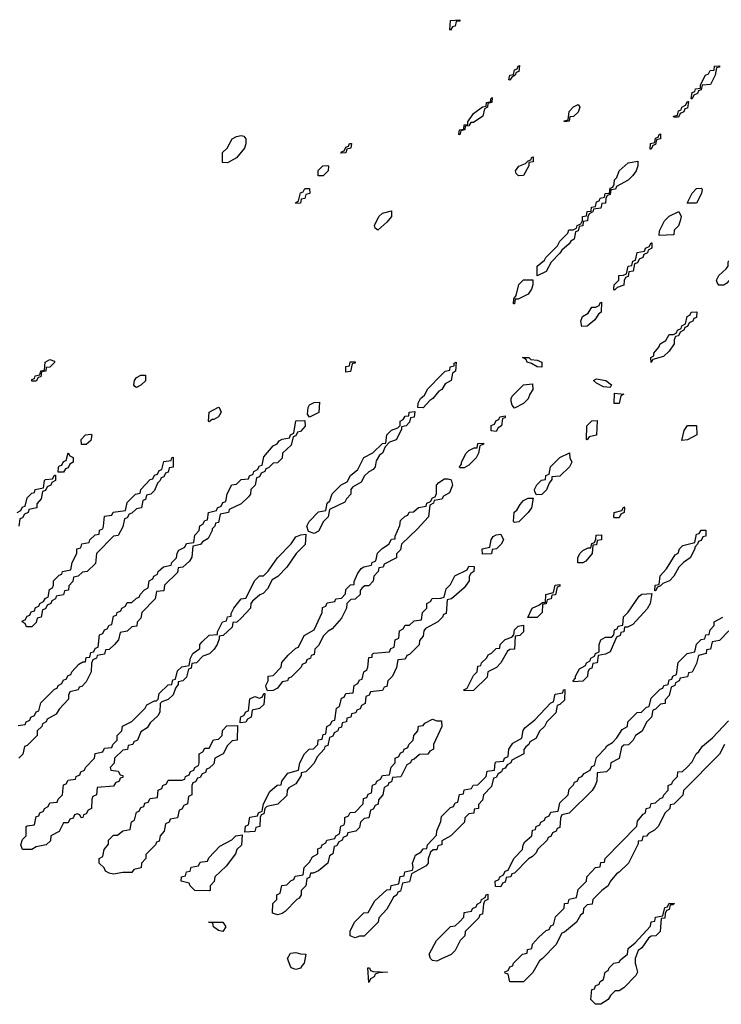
# Model space of a CAD drawing. Header units: inches. Extents: x 2710028 to 2964570, y 496606 to 722708.
# Tile 204 of 228: x 2895557 to 2898639, y 679830 to 684154. Entities that reach past the tile are written whole.
import ezdxf

# ---------------------------------------------------------------- set-up
doc = ezdxf.new("R2010")
doc.units = ezdxf.units.IN
doc.header["$MEASUREMENT"] = 0
doc.layers.add('C8697', color=7, linetype='Continuous')
doc.layers.add('C8698', color=7, linetype='Continuous')

msp = doc.modelspace()

# ---------------------------------------------------------------- linework, layer by layer
at = {"layer": 'C8697', "color": 6}
for points in [[(2896798.5, 680000), (2896790, 679988.7), (2896770, 679982), (2896749.4, 679989.4), (2896745.4, 680000)], [(2897828.2, 680000), (2897810.9, 679969.1), (2897770, 679928.7), (2897710, 679928.7), (2897702, 679962), (2897690, 679966), (2897688.4, 679971.6), (2897702, 679978), (2897710, 679994), (2897722, 679998), (2897722.7, 680000)], [(2898263.2, 680000), (2898270.8, 679970), (2898263.5, 679956.5), (2898210, 679902), (2898190, 679888.7), (2898172, 679888), (2898151.3, 679868.7), (2898142, 679850), (2898110, 679829.5), (2898086, 679830), (2898066, 679850), (2898070, 679894), (2898082, 679898), (2898086, 679910), (2898102, 679918), (2898106, 679930), (2898122, 679938), (2898128, 679970), (2898142, 679978), (2898146, 679990), (2898156, 680000)]]:
    msp.add_lwpolyline(points, dxfattribs=at)
msp.add_lwpolyline([(2897090, 679926), (2897086, 679990), (2897094, 679990), (2897098, 679978), (2897110, 679974), (2897172, 679970), (2897132.7, 679967.3), (2897118, 679962), (2897114, 679950), (2897098, 679942)], close=True, dxfattribs=at)
at = {"layer": 'C8698', "color": 6}
for points in [[(2897450, 684108), (2897446, 684110), (2897449.2, 684150.8), (2897490, 684154), (2897490, 684148), (2897474, 684146), (2897470, 684126), (2897458, 684122)], [(2897710, 683888), (2897706, 683890), (2897709.2, 683910.8), (2897726, 683914), (2897730, 683934), (2897742, 683938), (2897746, 683950), (2897752.7, 683952.7), (2897750, 683926), (2897738, 683922), (2897734, 683910), (2897718, 683902)], [(2898506, 683806), (2898510, 683834), (2898522, 683838), (2898526, 683850), (2898547.3, 683852.7), (2898547.3, 683867.3), (2898569, 683910), (2898583.1, 683916.9), (2898590, 683931.3), (2898607.3, 683932.7), (2898609.4, 683950.6), (2898631.3, 683951.3), (2898630, 683946), (2898618, 683942), (2898612, 683910), (2898591.3, 683870), (2898554, 683866), (2898550, 683846), (2898538, 683842), (2898534, 683830), (2898518, 683822), (2898510, 683806)], [(2897490, 683648), (2897486, 683650), (2897488.7, 683670), (2897507.3, 683672.7), (2897510, 683692), (2897526, 683694), (2897526, 683706), (2897550, 683742), (2897590, 683772), (2897606, 683774), (2897608, 683790), (2897626, 683794), (2897626, 683806), (2897632, 683812), (2897631.3, 683790), (2897614, 683786), (2897612, 683770), (2897598, 683762), (2897591, 683730), (2897550, 683702), (2897538, 683702), (2897530, 683688), (2897514, 683686), (2897512, 683670), (2897494, 683666)], [(2898430, 683726), (2898428.7, 683730), (2898446, 683734), (2898450, 683754), (2898462, 683758), (2898466, 683770), (2898482, 683778), (2898490, 683794), (2898494, 683794), (2898490, 683766), (2898478, 683762), (2898474, 683750), (2898458, 683742), (2898450, 683726)], [(2897950, 683706), (2897948, 683710), (2897966, 683714), (2897970, 683751.3), (2897990, 683771.3), (2898010, 683782), (2898018, 683770), (2898010, 683748), (2897990, 683728.7), (2897972.7, 683727.3), (2897970, 683709)], [(2896470, 683526), (2896447.3, 683527.3), (2896448, 683570), (2896468, 683590), (2896490, 683631.3), (2896510, 683641), (2896530, 683644.7), (2896542, 683642), (2896551, 683631), (2896550.7, 683609.3), (2896544.7, 683590), (2896510, 683548)], [(2898326, 683586), (2898328, 683610), (2898346, 683614), (2898350, 683634), (2898362, 683638), (2898366, 683650), (2898372, 683652), (2898372, 683630), (2898354, 683626), (2898350, 683606), (2898338, 683602), (2898330, 683586)], [(2896968.4, 683568.4), (2896970, 683574), (2896982, 683578), (2896990, 683594), (2897002, 683598), (2897006, 683610), (2897014, 683610), (2897011.3, 683590), (2896994, 683586), (2896990, 683568.7)], [(2897748.4, 683468.4), (2897738, 683478), (2897735.3, 683490), (2897749.4, 683510.6), (2897778, 683522), (2897790, 683534), (2897802, 683538), (2897806, 683550), (2897812, 683552), (2897812, 683530), (2897792.7, 683527.3), (2897792.7, 683512.7), (2897770, 683469.2)], [(2897830, 683028.7), (2897830, 683071), (2897862, 683098), (2897868.7, 683110), (2897919, 683161), (2897930, 683182), (2897964, 683216), (2897969.4, 683230.6), (2897988.4, 683231.6), (2898002, 683238), (2898006, 683250), (2898022, 683258), (2898028.4, 683271.6), (2898029, 683290), (2898047.3, 683292.7), (2898050, 683311.3), (2898067.3, 683312.7), (2898068.7, 683330), (2898086, 683334), (2898090, 683354), (2898102, 683358), (2898106, 683370), (2898126, 683374), (2898128, 683390), (2898147.3, 683392.7), (2898150, 683414), (2898162, 683418), (2898168.4, 683431.6), (2898169, 683450), (2898179.3, 683460.7), (2898189.5, 683490.5), (2898230, 683526), (2898272.7, 683532.7), (2898272, 683512), (2898264.7, 683490), (2898250.7, 683469.3), (2898230, 683448.7), (2898178, 683422), (2898174, 683410), (2898154, 683406), (2898150, 683386), (2898138, 683382), (2898132, 683368), (2898130, 683348), (2898114, 683346), (2898110, 683326), (2898078, 683322), (2898074, 683310), (2898058, 683302), (2898052, 683288), (2898051.3, 683270), (2898032.7, 683267.3), (2898030, 683248), (2898014, 683246), (2898010, 683226), (2897998, 683222), (2897992, 683190), (2897978, 683182), (2897970.7, 683169.3), (2897938, 683142), (2897930, 683128), (2897890.9, 683089.1), (2897870, 683048.7)], [(2896890, 683468), (2896868.8, 683468.9), (2896868.4, 683491.6), (2896888.4, 683511.6), (2896910, 683514), (2896914, 683510), (2896912, 683490)], [(2896770, 683346), (2896768, 683350), (2896782, 683358), (2896790, 683394), (2896802, 683398), (2896810, 683412), (2896830, 683412), (2896831.3, 683390), (2896814, 683386), (2896810, 683368), (2896794, 683366), (2896790, 683348)], [(2898488.4, 683348.4), (2898510, 683392), (2898530, 683412), (2898550, 683414), (2898554, 683410), (2898552, 683390), (2898530, 683348.7)], [(2897130, 683229), (2897118, 683238), (2897115.3, 683250), (2897135.3, 683290), (2897150, 683304.7), (2897190, 683314), (2897190.5, 683289.5), (2897170, 683264)], [(2898366, 683206), (2898367.3, 683227.3), (2898388.7, 683270), (2898409.3, 683290.7), (2898452, 683312), (2898462, 683290), (2898458, 683270), (2898450, 683248), (2898432, 683230), (2898430, 683208.7)], [(2898170, 682966), (2898166, 682970), (2898168, 682990), (2898188, 683010), (2898189, 683030), (2898208.4, 683031.6), (2898222, 683038), (2898229.2, 683070.8), (2898246, 683074), (2898250, 683094), (2898262, 683098), (2898268.8, 683131.1), (2898302, 683138), (2898306, 683150), (2898322, 683158), (2898330, 683174), (2898334, 683174), (2898334, 683150), (2898318, 683142), (2898314, 683130), (2898298, 683122), (2898294, 683110), (2898278, 683102), (2898270, 683086), (2898258, 683082), (2898252, 683050), (2898232.7, 683047.3), (2898230, 683026), (2898218, 683022), (2898212, 683008), (2898210, 682988), (2898182, 682978)], [(2898650, 682988), (2898628.4, 682988.4), (2898620.4, 683000.4), (2898618, 683010), (2898628, 683030), (2898660.4, 683059.6), (2898668.7, 683071.3), (2898669.4, 683090.6), (2898688.7, 683110), (2898713.6, 683146.4), (2898750, 683172), (2898774, 683170), (2898782, 683150), (2898772, 683130), (2898772, 683110), (2898752, 683090), (2898744.7, 683075.3), (2898699.6, 683040.4), (2898663.6, 682996.4)], [(2897726, 682906), (2897728, 682928), (2897738, 682942), (2897749.4, 682990.6), (2897770, 683011), (2897811.6, 683011.6), (2897810.9, 682989.1), (2897804.7, 682970), (2897790.8, 682949.2), (2897746, 682926), (2897734, 682926), (2897730, 682906)], [(2898026, 682806), (2898022, 682830), (2898028.7, 682850), (2898054.6, 682865.4), (2898070, 682891.3), (2898088, 682892), (2898102, 682898), (2898106, 682910), (2898112.7, 682912.7), (2898110.9, 682869.1), (2898099.6, 682860.4), (2898083.6, 682836.4), (2898050, 682808)], [(2898330, 682649), (2898329.1, 682670.9), (2898342, 682678), (2898342, 682690), (2898364, 682716), (2898369.5, 682730.5), (2898394.6, 682745.4), (2898410, 682771.3), (2898428, 682772), (2898442, 682778), (2898446, 682790), (2898462, 682798), (2898466, 682810), (2898482, 682818), (2898488, 682850), (2898502, 682858), (2898506, 682870), (2898531.3, 682871.3), (2898530, 682846), (2898518, 682842), (2898514, 682830), (2898498, 682822), (2898490, 682806), (2898478, 682802), (2898474, 682790), (2898458, 682782), (2898450, 682766), (2898438, 682762), (2898432, 682748), (2898431.3, 682730), (2898410, 682698), (2898385.4, 682674.6), (2898338, 682662)], [(2897850, 682628), (2897830, 682628.7), (2897804.7, 682644.7), (2897786, 682650), (2897782, 682662), (2897766, 682670), (2897794, 682670), (2897802, 682662), (2897830, 682658.8), (2897850, 682650.5)], [(2895610, 682566), (2895610, 682574), (2895622, 682578), (2895626, 682590), (2895646, 682594), (2895650, 682612), (2895666, 682614), (2895668.7, 682650), (2895690, 682662), (2895710, 682654), (2895710, 682648), (2895690, 682628), (2895674, 682626), (2895672, 682610), (2895652.7, 682607.3), (2895650, 682586), (2895638, 682582), (2895630, 682566)], [(2896990, 682606), (2896989.3, 682630.7), (2897006, 682634), (2897009.3, 682650.7), (2897030, 682652), (2897030, 682646), (2897018, 682642), (2897010, 682608.7)], [(2897330, 682448.7), (2897306, 682450), (2897308, 682470), (2897318, 682490), (2897335.3, 682504.7), (2897350, 682532), (2897410, 682594), (2897426, 682610), (2897446, 682614), (2897448, 682630), (2897466, 682634), (2897466, 682646), (2897474, 682650), (2897472, 682610), (2897458, 682602), (2897452, 682570), (2897425.4, 682554.6), (2897411.3, 682530), (2897398, 682522), (2897372, 682490), (2897358, 682482)], [(2896070, 682538), (2896063.1, 682543.1), (2896058, 682550), (2896062, 682570), (2896070, 682582), (2896090, 682592), (2896110, 682592), (2896110, 682568), (2896090, 682548.7)], [(2897730, 682448), (2897720.4, 682460.4), (2897716.4, 682476.4), (2897715.3, 682490), (2897720.2, 682499.8), (2897769.3, 682550.7), (2897810, 682554), (2897811.3, 682530), (2897798, 682510), (2897791, 682489), (2897770, 682468)], [(2898150, 682538), (2898122, 682542), (2898090, 682558), (2898078, 682570), (2898090, 682576), (2898131, 682570), (2898156, 682550)], [(2898168.4, 682468.4), (2898170, 682514), (2898211.3, 682510), (2898198, 682502), (2898190, 682468.7)], [(2896390, 682388), (2896386, 682390), (2896389.3, 682430.7), (2896430, 682452), (2896434, 682450), (2896442, 682430), (2896431, 682410), (2896410, 682398), (2896402, 682398)], [(2896830, 682408.7), (2896822, 682422), (2896824, 682450), (2896830, 682462), (2896850, 682472), (2896874, 682474), (2896870.7, 682429.3)], [(2896850, 681898), (2896826, 681906), (2896818, 681930), (2896828, 681950), (2896870, 681992), (2896902, 681998), (2896908, 682030), (2896919, 682041), (2896930, 682072), (2896969, 682111), (2896995.3, 682124.7), (2897010, 682152), (2897042, 682178), (2897069.2, 682230.8), (2897108.7, 682251.3), (2897150, 682292), (2897166, 682294), (2897169.3, 682330.7), (2897190, 682351.3), (2897218, 682362), (2897228, 682372), (2897228.7, 682390), (2897242, 682398), (2897250, 682412), (2897266, 682414), (2897268, 682430), (2897292.7, 682432.7), (2897290, 682408), (2897274, 682406), (2897270, 682386), (2897254, 682370), (2897234, 682366), (2897234, 682354), (2897210.7, 682309.3), (2897182, 682298), (2897162, 682278), (2897151.3, 682250), (2897138, 682242), (2897122.8, 682217.2), (2897118, 682190), (2897110, 682178), (2897090, 682168), (2897072, 682150), (2897056.9, 682123.1), (2897019.6, 682100.4), (2897012, 682090), (2897012, 682070), (2896992, 682050), (2896984.7, 682035.3), (2896918, 682002), (2896912, 681970), (2896892, 681950), (2896870, 681908)], [(2897650, 682346), (2897628, 682348), (2897628.4, 682371.6), (2897642, 682378), (2897650, 682394), (2897662, 682398), (2897666, 682410), (2897690, 682414), (2897690, 682406), (2897678, 682402), (2897674, 682370), (2897658, 682362)], [(2898050, 682308), (2898046, 682310), (2898048, 682370), (2898070, 682392), (2898094, 682394), (2898091, 682329), (2898058, 682322)], [(2898466, 682306), (2898475.3, 682350), (2898490, 682371.3), (2898530, 682372), (2898531, 682330), (2898490, 682308.7)], [(2895850, 682288), (2895828.7, 682288.7), (2895828, 682310), (2895846, 682330), (2895870, 682334), (2895874, 682330), (2895870, 682306)], [(2897490, 682186), (2897488.7, 682190), (2897498, 682202), (2897498, 682210), (2897518, 682250), (2897530, 682262), (2897554, 682274), (2897566, 682274), (2897570, 682292), (2897594, 682294), (2897594, 682290), (2897578, 682282), (2897572, 682250), (2897562, 682230), (2897530, 682198), (2897510, 682186)], [(2895726, 682166), (2895727.3, 682187.3), (2895730, 682194), (2895742, 682198), (2895750, 682214), (2895762, 682218), (2895770, 682252), (2895778, 682238), (2895791.6, 682231.6), (2895792, 682210), (2895778, 682202), (2895770, 682186), (2895758, 682182), (2895750, 682166)], [(2897827.3, 682067.3), (2897820.4, 682080.4), (2897818, 682090), (2897828.4, 682111.6), (2897848.4, 682131.6), (2897866, 682134), (2897868.4, 682151.6), (2897882, 682158), (2897888, 682190), (2897929.2, 682230.8), (2897972, 682252), (2897974, 682230), (2897982, 682210), (2897972, 682190), (2897930, 682148.7), (2897894, 682146), (2897894, 682134), (2897882, 682118), (2897870.9, 682089.1), (2897850, 682069)], [(2895587.3, 681487.3), (2895582, 681502), (2895568, 681510), (2895570, 681514), (2895582, 681518), (2895590, 681534), (2895602, 681538), (2895607.3, 681552.7), (2895622, 681558), (2895627.3, 681572.7), (2895642, 681578), (2895646, 681590), (2895662, 681598), (2895670, 681614), (2895682, 681618), (2895688.4, 681651.6), (2895702, 681658), (2895706, 681670), (2895706, 681690), (2895730, 681714), (2895742, 681718), (2895746, 681730), (2895782, 681738), (2895788, 681770), (2895808, 681810), (2895808, 681830), (2895826, 681834), (2895830, 681852), (2895862, 681858), (2895866, 681870), (2895888.4, 681891.6), (2895906, 681894), (2895908.4, 681911.6), (2895922, 681918), (2895926, 681930), (2895930, 681974), (2895962, 681978), (2895968.4, 681991.6), (2896022, 681998), (2896030, 682034), (2896066, 682070), (2896086, 682074), (2896088.8, 682091.1), (2896130, 682134), (2896142, 682138), (2896150, 682154), (2896162, 682158), (2896170, 682174), (2896182, 682178), (2896190, 682214), (2896222, 682218), (2896226, 682230), (2896232, 682232), (2896230.9, 682189.1), (2896214, 682186), (2896210, 682166), (2896198, 682162), (2896190, 682146), (2896178, 682142), (2896174, 682130), (2896162, 682118), (2896150, 682086), (2896134, 682070), (2896114, 682066), (2896110, 682046), (2896098, 682042), (2896092, 682010), (2896070, 682006), (2896050, 681986), (2896038, 681982), (2896030, 681966), (2896018, 681962), (2896010, 681926), (2895990, 681888), (2895970, 681886), (2895894, 681810), (2895890, 681766), (2895854, 681730), (2895832.7, 681727.3), (2895814, 681710), (2895794, 681706), (2895790, 681686), (2895772.7, 681667.3), (2895771.2, 681648.9), (2895754, 681646), (2895750, 681628), (2895718, 681622), (2895714, 681610), (2895698, 681602), (2895694, 681590), (2895678, 681582), (2895670, 681566), (2895658, 681562), (2895652, 681530), (2895634, 681526), (2895630, 681506), (2895610, 681488)], [(2896646, 681206), (2896640.4, 681220.4), (2896638, 681230), (2896648, 681250), (2896648, 681270), (2896670, 681274), (2896706, 681310), (2896708.7, 681331.3), (2896736.4, 681363.6), (2896770, 681394), (2896782, 681398), (2896806, 681450), (2896850, 681474), (2896886, 681550), (2896887.3, 681572.7), (2896902, 681578), (2896907.3, 681592.7), (2896942, 681598), (2896946, 681610), (2896970, 681614), (2896988, 681632), (2896990, 681652), (2897010, 681672), (2897026, 681674), (2897026, 681686), (2897040.4, 681719.6), (2897056.4, 681743.6), (2897068.4, 681751.6), (2897102, 681758), (2897106, 681770), (2897122, 681778), (2897128.7, 681811.3), (2897148.8, 681831.1), (2897178, 681850), (2897190, 681872), (2897206, 681874), (2897206, 681886), (2897227.3, 681932.7), (2897230, 681954), (2897250, 681974), (2897262, 681978), (2897268.4, 681991.6), (2897287.3, 681992.7), (2897308.4, 682011.6), (2897342, 682018), (2897346, 682030), (2897362, 682038), (2897370, 682054), (2897382, 682058), (2897387.3, 682072.7), (2897388, 682110), (2897398, 682122), (2897423.1, 682136.9), (2897438, 682138), (2897452.7, 682132.7), (2897458, 682110), (2897444.7, 682075.3), (2897418, 682062), (2897411.6, 682048.4), (2897378, 682042), (2897374, 682030), (2897358, 682022), (2897352, 681970), (2897303.6, 681916.4), (2897234, 681850), (2897230, 681826), (2897212.7, 681807.3), (2897212, 681790), (2897158, 681762), (2897154, 681750), (2897134, 681746), (2897132, 681730), (2897112, 681710), (2897110, 681688), (2897090, 681668), (2897072.7, 681667.3), (2897062, 681658), (2897052.7, 681647.3), (2897052, 681630), (2897031, 681609), (2897012, 681608), (2896994, 681590), (2896992, 681570), (2896970, 681526), (2896930, 681478), (2896911.6, 681468.4), (2896891.6, 681448.4), (2896870, 681406), (2896854, 681390), (2896850, 681366), (2896838, 681362), (2896834, 681350), (2896818, 681342), (2896814, 681330), (2896798, 681322), (2896794, 681310), (2896750, 681266), (2896738, 681262), (2896734, 681250), (2896710, 681246), (2896690, 681218), (2896670, 681208)], [(2897730, 681946), (2897726, 681950), (2897729.1, 681990.9), (2897740.4, 681999.6), (2897754.6, 682025.4), (2897770, 682042), (2897790, 682052), (2897812.7, 682052.7), (2897804.7, 682010), (2897790.7, 681989.3), (2897750, 681948)], [(2898170, 681966), (2898166, 681970), (2898168, 681990), (2898202, 681998), (2898210, 682014), (2898214, 682010), (2898212, 681990), (2898198, 681982), (2898190, 681966)], [(2895828, 680648), (2895822, 680662), (2895810, 680666), (2895798, 680662), (2895792.7, 680647.3), (2895778, 680642), (2895770, 680626), (2895750, 680626), (2895731.2, 680588.9), (2895694, 680570), (2895692.7, 680547.3), (2895674, 680530), (2895630, 680521.2), (2895610, 680509.4), (2895570, 680509.3), (2895562, 680530), (2895570, 680554), (2895586, 680570), (2895586, 680610), (2895590, 680614), (2895622, 680618), (2895630, 680654), (2895642, 680658), (2895646, 680670), (2895662, 680678), (2895666, 680690), (2895682, 680698), (2895690, 680714), (2895722, 680718), (2895726, 680730), (2895746, 680750), (2895750, 680794), (2895762, 680798), (2895770, 680814), (2895802, 680818), (2895806, 680830), (2895822, 680838), (2895826, 680850), (2895842, 680858), (2895846, 680870), (2895886, 680910), (2895888.8, 680931.1), (2895922, 680938), (2895930, 680954), (2895962, 680958), (2895966, 680970), (2895986, 680990), (2895986, 681010), (2896006, 681030), (2896008.8, 681051.1), (2896050, 681072), (2896108, 681130), (2896115.3, 681144.7), (2896150, 681162), (2896158, 681162), (2896166, 681170), (2896170, 681194), (2896210, 681232), (2896226, 681234), (2896230, 681254), (2896242, 681258), (2896250, 681294), (2896270, 681312), (2896302, 681318), (2896308, 681350), (2896318, 681370), (2896348, 681392), (2896348.7, 681410), (2896358, 681422), (2896389, 681451), (2896426, 681454), (2896426, 681466), (2896448, 681510), (2896466, 681514), (2896470, 681532), (2896486, 681534), (2896486, 681546), (2896498, 681570), (2896529.3, 681610.7), (2896550, 681614), (2896589.3, 681690.7), (2896610, 681711.3), (2896628, 681712), (2896648.7, 681731.3), (2896689.1, 681790.9), (2896750, 681852), (2896770, 681882), (2896792, 681892), (2896814, 681894), (2896810.9, 681849.1), (2896772, 681810), (2896731.2, 681748.9), (2896691.2, 681708.9), (2896666, 681694), (2896645.4, 681654.6), (2896626, 681634), (2896611.6, 681628.4), (2896579.6, 681600.4), (2896572, 681590), (2896570.8, 681569.2), (2896530, 681526), (2896511.6, 681508.4), (2896494, 681506), (2896490, 681486), (2896451.2, 681448.9), (2896434, 681446), (2896434, 681434), (2896424.7, 681410), (2896411.2, 681388.9), (2896391, 681369), (2896362, 681358), (2896334, 681330), (2896314, 681326), (2896310, 681306), (2896298, 681302), (2896290, 681266), (2896274, 681250), (2896254, 681246), (2896254, 681234), (2896242, 681218), (2896230.9, 681189.1), (2896210, 681168), (2896182, 681158), (2896174, 681150), (2896172.7, 681112.7), (2896163.6, 681096.4), (2896130, 681066), (2896116.9, 681043.1), (2896090, 681026), (2896074, 680990), (2896058, 680982), (2896054, 680970), (2896034, 680966), (2896031.3, 680948.7), (2896010, 680946), (2895974, 680910), (2895972, 680888), (2895954, 680870), (2895958, 680858), (2895990, 680854), (2895998, 680838), (2896010, 680834), (2896010, 680826), (2895998, 680822), (2895994, 680810), (2895978, 680802), (2895970, 680788), (2895898, 680782), (2895894, 680750), (2895878, 680742), (2895874, 680730), (2895872, 680690), (2895858, 680682), (2895850, 680666), (2895838, 680662), (2895834, 680650)], [(2897590, 681806), (2897588, 681830), (2897622, 681838), (2897628, 681870), (2897636.4, 681883.6), (2897650, 681892), (2897670, 681894), (2897682, 681870), (2897672, 681850), (2897652, 681830), (2897632.7, 681827.3), (2897630, 681808)], [(2898008.4, 681768.4), (2898008.7, 681790), (2898018, 681810), (2898030, 681822), (2898054, 681834), (2898066, 681834), (2898070, 681854), (2898082, 681858), (2898088, 681872), (2898089.3, 681890.7), (2898112, 681892), (2898112, 681870), (2898094, 681866), (2898090, 681848), (2898074, 681846), (2898071.3, 681810), (2898043.6, 681776.4), (2898030, 681768.7)], [(2898346, 681646), (2898348, 681670), (2898366, 681674), (2898370, 681712), (2898398, 681742), (2898436.4, 681803.6), (2898448.7, 681811.3), (2898455.3, 681830), (2898470, 681844.7), (2898522, 681858), (2898530, 681894), (2898542, 681898), (2898550, 681912), (2898571.3, 681911.3), (2898570, 681886), (2898558, 681882), (2898550, 681866), (2898538, 681862), (2898534, 681850), (2898522, 681838), (2898522, 681830), (2898502, 681790), (2898472, 681770), (2898452, 681750), (2898430.6, 681709.4), (2898410.7, 681689.3), (2898382, 681678), (2898370, 681666), (2898358, 681662), (2898350, 681646)], [(2896546, 680586), (2896548.4, 680611.6), (2896562, 680618), (2896568.7, 680651.3), (2896602, 680658), (2896606, 680670), (2896622, 680678), (2896628, 680710), (2896655.3, 680764.7), (2896688.4, 680791.6), (2896706, 680794), (2896708, 680810), (2896734.6, 680845.4), (2896782, 680858), (2896788, 680890), (2896808, 680930), (2896829.2, 680950.8), (2896848, 680952), (2896866, 680970), (2896868.8, 680991.1), (2896886, 680994), (2896890, 681014), (2896902, 681018), (2896906, 681050), (2896922, 681058), (2896930, 681074), (2896942, 681078), (2896948, 681130), (2896962, 681138), (2896970, 681174), (2896982, 681178), (2896990, 681194), (2897022, 681198), (2897026, 681230), (2897042, 681238), (2897050, 681254), (2897062, 681258), (2897068, 681290), (2897082, 681298), (2897086, 681310), (2897090, 681352), (2897106, 681354), (2897106, 681366), (2897109.2, 681370.8), (2897112, 681372), (2897182, 681378), (2897187.3, 681392.7), (2897202, 681398), (2897206, 681430), (2897222, 681438), (2897226, 681470), (2897242, 681478), (2897250, 681494), (2897270, 681494), (2897290, 681514), (2897322, 681518), (2897326, 681550), (2897346, 681570), (2897346, 681590), (2897362, 681598), (2897368.4, 681611.6), (2897407.3, 681612.7), (2897422, 681618), (2897430, 681654), (2897450, 681674), (2897468.8, 681711.1), (2897522, 681738), (2897530, 681754), (2897552.7, 681752.7), (2897552, 681730), (2897538, 681722), (2897532, 681708), (2897531.3, 681690), (2897510, 681658), (2897454, 681610), (2897434, 681606), (2897430, 681546), (2897418, 681542), (2897414, 681530), (2897394, 681510), (2897339.6, 681480.4), (2897332, 681470), (2897330, 681446), (2897312.7, 681427.3), (2897311.6, 681408.4), (2897270, 681366), (2897258, 681362), (2897250, 681346), (2897218, 681342), (2897211.6, 681308.4), (2897194, 681270), (2897174, 681250), (2897170, 681226), (2897158, 681222), (2897150, 681208), (2897098, 681202), (2897092.7, 681187.3), (2897078, 681182), (2897074, 681150), (2897058, 681142), (2897052.7, 681127.3), (2897038, 681122), (2897034, 681110), (2897014, 681106), (2897012, 681090), (2896994, 681086), (2896992, 681070), (2896974, 681066), (2896970, 681046), (2896958, 681042), (2896954, 681030), (2896938, 681022), (2896932.7, 681007.3), (2896918, 681002), (2896910, 680966), (2896898, 680962), (2896894, 680950), (2896863.6, 680916.4), (2896851, 680889), (2896830, 680866), (2896814, 680850), (2896794, 680846), (2896794, 680834), (2896770, 680798), (2896739.6, 680780.4), (2896732, 680770), (2896730, 680746), (2896690.9, 680709.1), (2896642, 680698), (2896634, 680690), (2896630, 680666), (2896618, 680662), (2896614, 680650), (2896612, 680610), (2896594, 680606), (2896590, 680588)], [(2897788.4, 681528.4), (2897808, 681570), (2897838, 681582), (2897854, 681594), (2897866, 681594), (2897868.7, 681630), (2897902, 681638), (2897909.1, 681670.9), (2897930, 681674), (2897930, 681666), (2897918, 681662), (2897910, 681628), (2897894, 681626), (2897892, 681610), (2897874, 681606), (2897870, 681588), (2897854, 681586), (2897852, 681550), (2897830, 681528.7)], [(2897990, 681246), (2897988, 681250), (2897998, 681262), (2897998, 681270), (2898016.4, 681303.6), (2898042, 681318), (2898046, 681330), (2898062, 681338), (2898066, 681350), (2898082, 681358), (2898086, 681370), (2898102, 681378), (2898102, 681410), (2898109.1, 681430.9), (2898130, 681442), (2898158, 681442), (2898167.3, 681452.7), (2898170, 681474), (2898182, 681478), (2898186, 681490), (2898206, 681494), (2898209.1, 681530.9), (2898230, 681552), (2898278.6, 681621.4), (2898290, 681630.8), (2898334, 681634), (2898326, 681590), (2898313.7, 681566.3), (2898250, 681498), (2898226, 681486), (2898214, 681486), (2898210, 681466), (2898198, 681462), (2898194, 681450), (2898178, 681442), (2898150, 681378), (2898130, 681368), (2898098, 681362), (2898094, 681330), (2898074, 681326), (2898070, 681306), (2898058, 681302), (2898052, 681288), (2898050.9, 681269.1), (2898030, 681248.7)], [(2897510, 681206), (2897508, 681210), (2897522, 681218), (2897550, 681274), (2897566, 681290), (2897570, 681314), (2897582, 681318), (2897586, 681330), (2897608.4, 681351.6), (2897615.3, 681364.7), (2897630, 681372), (2897650, 681392), (2897666, 681394), (2897668, 681410), (2897688.8, 681431.1), (2897718, 681442), (2897727.3, 681452.7), (2897730, 681474), (2897746, 681490), (2897770, 681494), (2897770, 681466), (2897754, 681450), (2897734, 681446), (2897731, 681389), (2897710, 681388), (2897699.6, 681380.4), (2897670.8, 681329.2), (2897650.8, 681309.2), (2897614, 681290), (2897610, 681266), (2897550, 681208)], [(2897030, 680122), (2897008.7, 680130), (2897008.8, 680151.1), (2897028, 680190), (2897069.2, 680230.8), (2897088, 680232), (2897116.4, 680283.6), (2897170, 680332), (2897186, 680334), (2897188.8, 680351.1), (2897222, 680358), (2897229, 680391), (2897246, 680394), (2897249, 680411), (2897282, 680418), (2897286, 680430), (2897282, 680450), (2897295.3, 680484.7), (2897320.4, 680499.6), (2897330, 680512), (2897346, 680514), (2897348, 680530), (2897388, 680572), (2897388.8, 680591.1), (2897407.3, 680632.7), (2897410, 680654), (2897450, 680694), (2897462, 680698), (2897470, 680714), (2897482, 680718), (2897488.8, 680751.1), (2897506, 680754), (2897510, 680772), (2897542, 680778), (2897548.4, 680791.6), (2897570, 680794), (2897606, 680830), (2897610, 680854), (2897642, 680858), (2897646, 680890), (2897650, 680894), (2897682, 680898), (2897686, 680910), (2897702, 680918), (2897706, 680950), (2897723.1, 680976.9), (2897762, 680998), (2897768.4, 681031.6), (2897776.4, 681043.6), (2897820.4, 681079.6), (2897890, 681154), (2897902, 681158), (2897908.8, 681191.1), (2897942, 681198), (2897946, 681210), (2897952, 681212), (2897950, 681166), (2897930, 681146), (2897918, 681142), (2897912, 681110), (2897872, 681070), (2897862, 681050), (2897842, 681030), (2897823.6, 680996.4), (2897798, 680982), (2897794, 680970), (2897779.6, 680960.4), (2897771.3, 680948.7), (2897770.7, 680929.3), (2897718, 680902), (2897714, 680890), (2897698, 680882), (2897690, 680866), (2897678, 680862), (2897674, 680850), (2897658, 680842), (2897650, 680826), (2897638, 680822), (2897630, 680786), (2897594, 680750), (2897590, 680726), (2897572.7, 680707.3), (2897572, 680690), (2897554, 680686), (2897551.2, 680668.9), (2897530, 680666), (2897512, 680648), (2897510.9, 680629.1), (2897451.2, 680568.9), (2897412, 680548), (2897411.3, 680530), (2897394, 680526), (2897390, 680508), (2897372.7, 680507.3), (2897362, 680498), (2897351.6, 680468.4), (2897351.3, 680450), (2897342, 680438), (2897278, 680402), (2897270, 680368), (2897238, 680362), (2897230, 680326), (2897218, 680322), (2897214, 680310), (2897199.6, 680300.4), (2897170, 680248), (2897134, 680210), (2897132, 680190), (2897070, 680128.7), (2897050, 680128.7)], [(2896526, 681066), (2896527.3, 681087.3), (2896530, 681094), (2896542, 681098), (2896550, 681114), (2896562, 681118), (2896568.4, 681171.6), (2896590, 681182), (2896610, 681174), (2896622, 681178), (2896630, 681194), (2896634, 681194), (2896630, 681146), (2896610, 681128), (2896578, 681122), (2896574, 681090), (2896558, 681082), (2896550, 681068)], [(2897390, 681074), (2897410, 681074), (2897412, 681050), (2897374, 680970), (2897374, 680950), (2897358, 680942), (2897350, 680928), (2897312.7, 680927.3), (2897290, 680906), (2897278, 680902), (2897274, 680890), (2897258, 680882), (2897230.9, 680829.1), (2897194, 680826), (2897190, 680806), (2897178, 680802), (2897174, 680790), (2897158, 680782), (2897152, 680750), (2897132.7, 680727.3), (2897131.6, 680708.4), (2897118, 680702), (2897110, 680686), (2897098, 680682), (2897091.2, 680648.9), (2897070, 680646), (2897054, 680630), (2897050, 680606), (2897034, 680590), (2896998, 680582), (2896994, 680570), (2896978, 680562), (2896974, 680550), (2896958, 680542), (2896950, 680526), (2896938, 680522), (2896932, 680490), (2896918, 680482), (2896911.2, 680448.9), (2896870, 680415.3), (2896846, 680406), (2896834, 680406), (2896830, 680386), (2896818, 680382), (2896814, 680350), (2896794, 680330), (2896794, 680310), (2896784.7, 680295.3), (2896774, 680290), (2896723.6, 680236.4), (2896710, 680228.7), (2896690, 680222), (2896668, 680230), (2896668.4, 680271.6), (2896686, 680290), (2896686, 680310), (2896702, 680318), (2896708.8, 680351.1), (2896730, 680354), (2896750, 680374), (2896762, 680378), (2896767.3, 680392.7), (2896802, 680398), (2896806, 680430), (2896830, 680454), (2896843.1, 680476.9), (2896866, 680490), (2896867.3, 680512.7), (2896882, 680518), (2896886, 680530), (2896902, 680538), (2896906, 680550), (2896942, 680558), (2896946, 680570), (2896962, 680578), (2896968.4, 680611.6), (2896982, 680618), (2896986, 680630), (2896986, 680650), (2897002, 680658), (2897008.4, 680671.6), (2897030, 680674), (2897066, 680710), (2897067.3, 680732.7), (2897082, 680738), (2897087.3, 680752.7), (2897102, 680758), (2897107.3, 680792.7), (2897122, 680798), (2897126, 680810), (2897142, 680818), (2897150, 680834), (2897182, 680838), (2897188.4, 680871.6), (2897206, 680890), (2897206, 680910), (2897222, 680918), (2897230, 680934), (2897242, 680938), (2897246, 680950), (2897262, 680958), (2897266, 680970), (2897286, 680990), (2897288, 681010), (2897306, 681030), (2897308.8, 681051.1), (2897330, 681054), (2897336.4, 681063.6), (2897370, 681082)], [(2896050, 680408.7), (2896010, 680409), (2895970, 680401.2), (2895950, 680405.2), (2895934, 680414), (2895928.7, 680428.7), (2895906, 680450), (2895906, 680470), (2895922, 680478), (2895928, 680510), (2895947.3, 680532.7), (2895948, 680550), (2895970, 680572), (2895987.3, 680572.7), (2896010, 680592), (2896042, 680598), (2896048.4, 680631.6), (2896062, 680638), (2896070, 680674), (2896082, 680678), (2896090, 680694), (2896102, 680698), (2896107.3, 680712.7), (2896122, 680718), (2896130, 680734), (2896162, 680738), (2896166, 680770), (2896182, 680778), (2896186, 680790), (2896202, 680798), (2896210, 680814), (2896270, 680814), (2896282, 680818), (2896286, 680830), (2896302, 680838), (2896307.3, 680852.7), (2896322, 680858), (2896326, 680870), (2896342, 680878), (2896346, 680890), (2896346, 680930), (2896362, 680938), (2896370, 680954), (2896390, 680954), (2896408.8, 680991.1), (2896430, 680994), (2896446, 681010), (2896448.4, 681031.6), (2896467.3, 681052.7), (2896514, 681054), (2896512, 680990), (2896490, 680986), (2896470, 680966), (2896451.2, 680928.9), (2896414, 680910), (2896410, 680886), (2896390, 680866), (2896378, 680862), (2896372.7, 680847.3), (2896358, 680842), (2896350, 680826), (2896338, 680822), (2896330, 680806), (2896318, 680802), (2896314, 680790), (2896314, 680750), (2896298, 680742), (2896294, 680710), (2896278, 680702), (2896270, 680686), (2896258, 680682), (2896250, 680648), (2896218, 680642), (2896214, 680630), (2896198, 680622), (2896192, 680590), (2896174, 680570), (2896170, 680546), (2896158, 680542), (2896154, 680530), (2896112, 680488), (2896111.3, 680470), (2896092, 680450), (2896090.9, 680429.1), (2896058, 680422)], [(2896390, 680328), (2896326, 680330), (2896306, 680350), (2896302, 680362), (2896266, 680370), (2896268, 680390), (2896286, 680394), (2896290, 680412), (2896306, 680414), (2896310, 680432), (2896342, 680438), (2896350, 680454), (2896382, 680458), (2896387.3, 680472.7), (2896436.4, 680523.6), (2896488.4, 680551.6), (2896506, 680570), (2896534, 680574), (2896531, 680529), (2896511.2, 680508.9), (2896504.7, 680490), (2896463.6, 680436.4), (2896414, 680390), (2896411.6, 680368.4), (2896394, 680350), (2896394, 680330)], [(2897390, 680019), (2897370, 680022), (2897362, 680030), (2897355.3, 680050), (2897388, 680110), (2897448.8, 680171.1), (2897470, 680174), (2897488.4, 680191.6), (2897508, 680212), (2897510, 680232), (2897542, 680238), (2897546, 680250), (2897562, 680258), (2897566, 680270), (2897582, 680278), (2897586, 680290), (2897602, 680298), (2897606, 680310), (2897612.7, 680312.7), (2897614, 680290), (2897598, 680282), (2897594, 680270), (2897590, 680226), (2897578, 680222), (2897574, 680210), (2897514, 680150), (2897512, 680130), (2897492, 680110), (2897470, 680066), (2897451.6, 680048.4), (2897410, 680028.7)], [(2896450, 680149), (2896430, 680154), (2896408, 680170), (2896406, 680186), (2896386, 680190), (2896450, 680190.6), (2896462.8, 680170)]]:
    msp.add_lwpolyline(points, close=True, dxfattribs=at)
for points in [[(2895550, 681054), (2895582, 681058), (2895586, 681070), (2895602, 681078), (2895606, 681090), (2895622, 681098), (2895630, 681114), (2895642, 681118), (2895650, 681154), (2895710, 681214), (2895722, 681218), (2895726, 681230), (2895742, 681238), (2895750, 681254), (2895762, 681258), (2895770, 681274), (2895782, 681278), (2895786, 681290), (2895816.4, 681323.6), (2895834, 681334), (2895846, 681334), (2895850, 681352), (2895866, 681354), (2895870, 681374), (2895882, 681378), (2895890, 681394), (2895902, 681398), (2895908.4, 681451.6), (2895922, 681458), (2895930, 681474), (2895942, 681478), (2895950, 681494), (2895962, 681498), (2895970, 681534), (2895982, 681538), (2895986, 681550), (2896002, 681558), (2896006, 681570), (2896022, 681578), (2896030, 681594), (2896050, 681594), (2896070, 681614), (2896082, 681618), (2896086, 681630), (2896106, 681650), (2896122, 681658), (2896126, 681690), (2896142, 681698), (2896146, 681710), (2896162, 681718), (2896166, 681730), (2896188.8, 681751.1), (2896222, 681758), (2896226, 681770), (2896246, 681790), (2896248.4, 681811.6), (2896256.4, 681823.6), (2896282, 681838), (2896290, 681854), (2896322, 681858), (2896326, 681890), (2896346, 681910), (2896348.4, 681931.6), (2896362, 681938), (2896370, 681954), (2896382, 681958), (2896386, 681990), (2896422, 681998), (2896426, 682010), (2896442, 682018), (2896450, 682034), (2896462, 682038), (2896468.4, 682071.6), (2896488.8, 682111.1), (2896510, 682114), (2896530, 682134), (2896562, 682138), (2896566, 682150), (2896582, 682158), (2896586, 682170), (2896602, 682178), (2896610, 682194), (2896622, 682198), (2896630, 682234), (2896670, 682282), (2896688.4, 682291.6), (2896696.4, 682303.6), (2896710, 682312), (2896742, 682318), (2896746, 682330), (2896762, 682338), (2896770, 682392), (2896810, 682394), (2896810.9, 682369.1), (2896790, 682346), (2896778, 682342), (2896770, 682326), (2896758, 682322), (2896750, 682286), (2896712, 682250), (2896710, 682228), (2896690, 682208), (2896670, 682206), (2896650, 682186), (2896638, 682182), (2896634, 682170), (2896618, 682162), (2896610, 682146), (2896598, 682142), (2896592, 682110), (2896572, 682090), (2896571.3, 682070), (2896562, 682058), (2896530, 682028), (2896478, 682002), (2896474, 681990), (2896438, 681982), (2896430, 681946), (2896418, 681942), (2896414, 681930), (2896402, 681918), (2896402, 681910), (2896384.7, 681875.3), (2896359.6, 681860.4), (2896350.9, 681849.1), (2896318, 681842), (2896312.7, 681792.7), (2896303.6, 681776.4), (2896274, 681750), (2896254, 681746), (2896250, 681726), (2896194, 681670), (2896190, 681646), (2896158, 681642), (2896152, 681610), (2896094, 681550), (2896090, 681526), (2896072.7, 681507.3), (2896072, 681490), (2896050, 681488), (2896030, 681468), (2895998, 681462), (2895992, 681430), (2895974, 681410), (2895950, 681388), (2895934, 681386), (2895930, 681368), (2895898, 681362), (2895894, 681350), (2895878, 681342), (2895872.7, 681327.3), (2895871.3, 681290), (2895850, 681246), (2895830, 681226), (2895818, 681222), (2895814, 681210), (2895778, 681202), (2895772, 681188), (2895771.3, 681170), (2895730, 681126), (2895716.9, 681103.1), (2895678, 681082), (2895674, 681070), (2895658, 681062), (2895654, 681050), (2895634, 681030), (2895634, 681010), (2895590, 680966), (2895578, 680962), (2895571.6, 680928.4), (2895554, 680910)], [(2895546, 681990), (2895562, 681998), (2895570, 682014), (2895582, 682018), (2895590, 682054), (2895610, 682074), (2895622, 682078), (2895626, 682090), (2895662, 682098), (2895666, 682130), (2895670, 682134), (2895702, 682138), (2895710, 682154), (2895714, 682154), (2895714, 682130), (2895698, 682122), (2895694, 682110), (2895678, 682102), (2895670, 682086), (2895658, 682082), (2895652, 682050), (2895632.7, 682027.3), (2895632, 682010), (2895598, 682002), (2895594, 681990), (2895578, 681982), (2895570, 681966), (2895558, 681962), (2895554, 681930)], [(2898672, 681470), (2898630, 681428), (2898598, 681422), (2898590.9, 681389.1), (2898574, 681386), (2898572, 681370), (2898538, 681362), (2898530, 681326), (2898510, 681288), (2898494, 681286), (2898490, 681268), (2898458, 681262), (2898454, 681250), (2898438, 681242), (2898434, 681230), (2898418, 681222), (2898410, 681186), (2898392.7, 681167.3), (2898392, 681150), (2898372, 681148), (2898350, 681126), (2898338, 681122), (2898332, 681090), (2898310, 681068), (2898290.8, 681029.2), (2898262, 681010), (2898252, 680990), (2898231, 680969), (2898210, 680968), (2898201, 680959), (2898190.8, 680909.2), (2898154, 680890), (2898150, 680866), (2898134, 680850), (2898094, 680846), (2898091.3, 680810), (2898084.7, 680790), (2898070.8, 680769.2), (2897971.2, 680668.9), (2897938, 680662), (2897932.7, 680647.3), (2897930, 680606), (2897918, 680602), (2897914, 680590), (2897898, 680582), (2897890, 680566), (2897878, 680562), (2897874, 680550), (2897832, 680510), (2897825.4, 680494.6), (2897810, 680478), (2897791.6, 680468.4), (2897730, 680406), (2897718, 680402), (2897714, 680390), (2897694, 680386), (2897690, 680366), (2897678, 680362), (2897670, 680346), (2897647.3, 680347.3), (2897646, 680370), (2897662, 680378), (2897666, 680390), (2897682, 680398), (2897690, 680414), (2897702, 680418), (2897728, 680470), (2897766, 680510), (2897768, 680530), (2897776.4, 680543.6), (2897806, 680570), (2897810, 680594), (2897822, 680598), (2897826, 680610), (2897842, 680618), (2897846, 680630), (2897862, 680638), (2897866, 680650), (2897882, 680658), (2897890, 680674), (2897922, 680678), (2897930, 680714), (2897966, 680750), (2897970, 680774), (2897990, 680794), (2897994.6, 680805.4), (2898006, 680810), (2898014.6, 680825.4), (2898026, 680830), (2898036.4, 680843.6), (2898062, 680858), (2898070, 680874), (2898082, 680878), (2898090, 680914), (2898130, 680954), (2898135.3, 680964.7), (2898160.4, 680979.6), (2898180.4, 680999.6), (2898203.1, 681036.9), (2898226, 681050), (2898228, 681070), (2898269.1, 681110.9), (2898288, 681112), (2898310, 681134), (2898322, 681138), (2898330, 681174), (2898370, 681214), (2898382, 681218), (2898386, 681230), (2898406, 681234), (2898410, 681254), (2898422, 681258), (2898426, 681270), (2898442, 681278), (2898448.8, 681331.1), (2898489.1, 681370.9), (2898522, 681378), (2898529.1, 681410.9), (2898550, 681432), (2898566, 681434), (2898570, 681452), (2898586, 681454), (2898590, 681474), (2898607.3, 681492.7), (2898608, 681510), (2898646, 681530)], [(2897722.7, 680000), (2897726, 680010), (2897766, 680050), (2897786, 680054), (2897788, 680070), (2897806, 680074), (2897810, 680094), (2897836.4, 680123.6), (2897870, 680154), (2897882, 680158), (2897890, 680174), (2897902, 680178), (2897910, 680214), (2897948, 680252), (2897950, 680272), (2897966, 680274), (2897970, 680292), (2898002, 680298), (2898010, 680334), (2898046, 680370), (2898048, 680390), (2898086, 680430), (2898106, 680434), (2898110, 680452), (2898126, 680454), (2898128, 680470), (2898268, 680612), (2898270, 680634), (2898295.3, 680664.7), (2898306, 680670), (2898308, 680690), (2898326, 680694), (2898330, 680712), (2898350, 680714), (2898370, 680734), (2898382, 680738), (2898386, 680750), (2898406, 680770), (2898406, 680790), (2898422, 680798), (2898426, 680810), (2898446, 680830), (2898448, 680850), (2898468, 680852), (2898488.4, 680871.6), (2898510, 680894), (2898528, 680930), (2898540.4, 680939.6), (2898556.4, 680963.6), (2898600.4, 680999.6), (2898670, 681074)], [(2898652, 680970), (2898630, 680928), (2898472, 680768), (2898470, 680748), (2898430, 680708), (2898414, 680706), (2898412, 680690), (2898392, 680670), (2898362, 680610), (2898345.4, 680594.6), (2898319.6, 680580.4), (2898310, 680568), (2898294, 680566), (2898290, 680548), (2898274, 680546), (2898274, 680534), (2898230.9, 680449.1), (2898190.8, 680409.2), (2898178, 680402), (2898151.2, 680368.9), (2898142, 680350), (2898114, 680330), (2898074, 680290), (2898072, 680270), (2898050, 680266), (2898034, 680250), (2898032, 680230), (2898019.6, 680220.4), (2898002, 680190), (2897950, 680146), (2897938, 680142), (2897912, 680090), (2897854, 680030), (2897839.6, 680020.4), (2897828.2, 680000)], [(2898156, 680000), (2898166, 680010), (2898190, 680014), (2898195.3, 680024.7), (2898226, 680050), (2898230, 680074), (2898260.4, 680099.6), (2898328, 680172), (2898330, 680192), (2898346, 680194), (2898350, 680212), (2898382, 680218), (2898390, 680254), (2898402, 680258), (2898410, 680274), (2898432.7, 680272.7), (2898426, 680266), (2898414, 680266), (2898410, 680246), (2898398, 680242), (2898391.6, 680228.4), (2898390, 680208), (2898374, 680206), (2898370, 680148.7), (2898351.3, 680130), (2898330.8, 680129.2), (2898319.6, 680120.4), (2898290, 680078), (2898274, 680066), (2898261, 680030), (2898260.7, 680010), (2898263.2, 680000)], [(2896745.4, 680000), (2896734, 680030), (2896746, 680054), (2896770, 680057.3), (2896790, 680050.8), (2896814, 680050), (2896806, 680010), (2896798.5, 680000)]]:
    msp.add_lwpolyline(points, dxfattribs=at)

doc.saveas('drawing.dxf')
